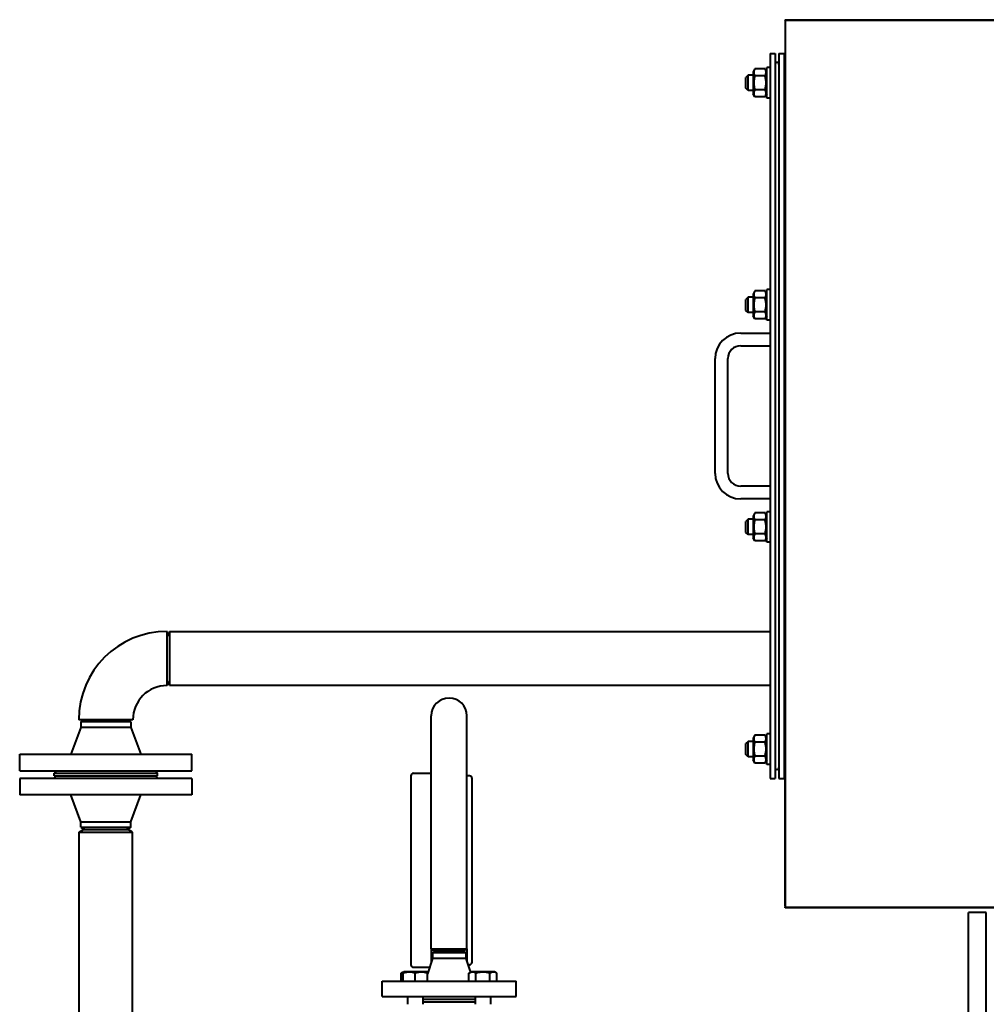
# Model space of a CAD drawing. Header units: millimetres. Extents: x -4428 to 3866, y -3426 to 3855.
# Tile 134 of 191: x 1214 to 1972, y -801 to -29. Entities that reach past the tile are written whole.
import ezdxf

# ---------------------------------------------------------------- set-up
doc = ezdxf.new("R2010")
doc.units = ezdxf.units.MM
doc.linetypes.add('K5LT_BASIC', pattern=[0])
doc.layers.add('Системный слой', color=7, linetype='Continuous')

# ---------------------------------------------------------------- blocks, each defined once
blk = doc.blocks.new('U16')
at = {"layer": 'Системный слой', "color": 150, "linetype": 'K5LT_BASIC', "lineweight": 40, "true_color": 0x0080ff}
for p, q in [((1814.43, -29.45), (3069.43, -29.45)), ((1814.43, -29.95), (1814.43, -29.45)), ((1814.43, -29.95), (1814.43, -724.95)), ((1814.43, -29.95), (2089.43, -29.95)), ((1802.43, -55.95), (1806.43, -55.95)), ((1802.43, -55.95), (1802.43, -623.95)), ((1806.43, -55.95), (1806.43, -623.95)), ((1809.43, -55.95), (1809.43, -623.95)), ((1809.43, -55.95), (1813.43, -55.95)), ((1813.43, -55.95), (1813.43, -623.95)), ((1790.53, -67.98), (1789.13, -70.4)), ((1798.53, -67.98), (1790.53, -67.98)), ((1799.93, -70.4), (1798.53, -67.98)), ((1799.93, -70.4), (1798.53, -67.98)), ((1799.93, -78.95), (1799.93, -66.95)), ((1802.43, -66.95), (1799.93, -66.95)), ((1813.43, -67.98), (1814.43, -67.98)), ((1785.18, -72.95), (1783.43, -74.7)), ((1783.43, -78.95), (1783.43, -74.7)), ((1789.13, -72.95), (1785.18, -72.95)), ((1785.18, -78.95), (1785.18, -72.95)), ((1789.13, -70.4), (1789.13, -87.5)), ((1798.53, -73.47), (1790.53, -73.47)), ((1813.43, -73.47), (1814.43, -73.47)), ((1783.43, -83.2), (1783.43, -78.95)), ((1785.18, -84.95), (1783.43, -83.2)), ((1785.18, -84.95), (1785.18, -78.95)), ((1798.53, -84.44), (1790.53, -84.44)), ((1799.93, -90.95), (1799.93, -78.95)), ((1813.43, -84.44), (1814.43, -84.44)), ((1789.13, -84.95), (1785.18, -84.95)), ((1790.53, -89.92), (1789.13, -87.5)), ((1790.53, -89.92), (1789.13, -87.5)), ((1798.53, -89.92), (1790.53, -89.92)), ((1799.93, -87.5), (1798.53, -89.92)), ((1802.43, -90.95), (1799.93, -90.95)), ((1813.43, -89.92), (1814.43, -89.92)), ((1814.43, -105.95), (1813.43, -105.95)), ((1814.43, -109.95), (1813.43, -109.95)), ((1790.53, -241.98), (1789.13, -244.4)), ((1789.13, -244.4), (1789.13, -261.5)), ((1798.53, -241.98), (1790.53, -241.98)), ((1799.93, -244.4), (1798.53, -241.98)), ((1802.43, -240.95), (1799.93, -240.95)), ((1799.93, -252.95), (1799.93, -240.95)), ((1813.43, -241.98), (1814.43, -241.98)), ((1785.18, -246.95), (1783.43, -248.7)), ((1783.43, -252.95), (1783.43, -248.7)), ((1783.43, -257.2), (1783.43, -252.95)), ((1789.13, -246.95), (1785.18, -246.95)), ((1785.18, -252.95), (1785.18, -246.95)), ((1785.18, -258.95), (1785.18, -252.95)), ((1798.53, -247.47), (1790.53, -247.47)), ((1799.93, -264.95), (1799.93, -252.95)), ((1813.43, -247.47), (1814.43, -247.47)), ((1785.18, -258.95), (1783.43, -257.2)), ((1789.13, -258.95), (1785.18, -258.95)), ((1790.53, -263.92), (1789.13, -261.5)), ((1790.53, -263.92), (1789.13, -261.5)), ((1798.53, -258.44), (1790.53, -258.44)), ((1799.93, -261.5), (1798.53, -263.92)), ((1813.43, -258.44), (1814.43, -258.44)), ((1798.53, -263.92), (1790.53, -263.92)), ((1802.43, -264.95), (1799.93, -264.95)), ((1813.43, -263.92), (1814.43, -263.92)), ((1779.43, -274.95), (1802.43, -274.95)), ((1779.43, -284.95), (1802.43, -284.95)), ((1759.43, -384.95), (1759.43, -294.95)), ((1769.43, -384.95), (1769.43, -294.95)), ((1802.43, -394.95), (1779.43, -394.95)), ((1802.43, -404.95), (1779.43, -404.95)), ((1790.53, -415.98), (1789.13, -418.4)), ((1790.53, -415.98), (1789.13, -418.4)), ((1798.53, -415.98), (1790.53, -415.98)), ((1799.93, -418.4), (1798.53, -415.98)), ((1799.93, -418.4), (1798.53, -415.98)), ((1802.43, -414.95), (1799.93, -414.95)), ((1799.93, -426.95), (1799.93, -414.95)), ((1813.43, -415.98), (1814.43, -415.98)), ((1785.18, -420.95), (1783.43, -422.7)), ((1785.18, -420.95), (1783.43, -422.7)), ((1783.43, -426.95), (1783.43, -422.7)), ((1785.18, -426.95), (1785.18, -420.95)), ((1789.13, -420.95), (1785.18, -420.95)), ((1789.13, -418.4), (1789.13, -435.5)), ((1798.53, -421.47), (1790.53, -421.47)), ((1813.43, -421.47), (1814.43, -421.47)), ((1783.43, -431.2), (1783.43, -426.95)), ((1785.18, -432.95), (1783.43, -431.2)), ((1785.18, -432.95), (1785.18, -426.95)), ((1799.93, -438.95), (1799.93, -426.95)), ((1789.13, -432.95), (1785.18, -432.95)), ((1790.53, -437.92), (1789.13, -435.5)), ((1790.53, -437.92), (1789.13, -435.5)), ((1798.53, -432.44), (1790.53, -432.44)), ((1798.53, -437.92), (1790.53, -437.92)), ((1799.93, -435.5), (1798.53, -437.92)), ((1799.93, -435.5), (1798.53, -437.92)), ((1802.43, -438.95), (1799.93, -438.95)), ((1813.43, -432.44), (1814.43, -432.44)), ((1813.43, -437.92), (1814.43, -437.92)), ((1329.93, -551.15), (1329.93, -508.75)), ((1331.93, -508.95), (1329.93, -512.42)), ((1331.93, -508.95), (1802.43, -508.95)), ((1331.93, -508.95), (1331.93, -550.95)), ((1331.93, -550.95), (1329.93, -547.49)), ((1331.93, -550.95), (1802.43, -550.95)), ((1813.43, -569.95), (1814.43, -569.95)), ((1303.13, -577.95), (1260.73, -577.95)), ((1262.43, -579.69), (1265.43, -577.95)), ((1301.43, -579.69), (1298.43, -577.95)), ((1536.93, -688.95), (1536.93, -574.95)), ((1564.93, -688.95), (1564.93, -574.95)), ((1814.43, -573.95), (1813.43, -573.95)), ((1262.43, -583.95), (1254.43, -604.95)), ((1262.43, -579.69), (1262.43, -583.95)), ((1281.93, -579.69), (1262.43, -579.69)), ((1281.93, -583.95), (1262.43, -583.95)), ((1301.43, -579.69), (1281.93, -579.69)), ((1301.43, -583.95), (1281.93, -583.95)), ((1301.43, -579.69), (1301.43, -583.95)), ((1301.43, -583.95), (1309.43, -604.95)), ((1790.53, -589.98), (1789.13, -592.4)), ((1789.13, -592.4), (1789.13, -609.5)), ((1798.53, -589.98), (1790.53, -589.98)), ((1799.93, -592.4), (1798.53, -589.98)), ((1802.43, -588.95), (1799.93, -588.95)), ((1799.93, -600.95), (1799.93, -588.95)), ((1813.43, -589.98), (1814.43, -589.98)), ((1785.18, -594.95), (1783.43, -596.7)), ((1785.18, -594.95), (1783.43, -596.7)), ((1783.43, -600.95), (1783.43, -596.7)), ((1783.43, -605.2), (1783.43, -600.95)), ((1789.13, -594.95), (1785.18, -594.95)), ((1785.18, -600.95), (1785.18, -594.95)), ((1785.18, -606.95), (1785.18, -600.95)), ((1798.53, -595.47), (1790.53, -595.47)), ((1799.93, -612.95), (1799.93, -600.95)), ((1813.43, -595.47), (1814.43, -595.47)), ((1214.43, -617.95), (1214.43, -604.95)), ((1214.43, -604.95), (1281.93, -604.95)), ((1281.93, -604.95), (1349.43, -604.95)), ((1349.43, -617.95), (1349.43, -604.95)), ((1785.18, -606.95), (1783.43, -605.2)), ((1789.13, -606.95), (1785.18, -606.95)), ((1798.53, -606.44), (1790.53, -606.44)), ((1813.43, -606.44), (1814.43, -606.44)), ((1790.53, -611.92), (1789.13, -609.5)), ((1790.53, -611.92), (1789.13, -609.5)), ((1798.53, -611.92), (1790.53, -611.92)), ((1799.93, -609.5), (1798.53, -611.92)), ((1799.93, -609.5), (1798.53, -611.92)), ((1802.43, -612.95), (1799.93, -612.95)), ((1813.43, -611.92), (1814.43, -611.92)), ((1214.43, -617.95), (1281.93, -617.95)), ((1214.43, -623.95), (1214.43, -636.95)), ((1281.93, -623.95), (1214.43, -623.95)), ((1240.93, -617.95), (1242.93, -619.95)), ((1240.93, -623.95), (1242.93, -621.95)), ((1241.43, -621.95), (1241.43, -619.95)), ((1241.43, -619.95), (1322.43, -619.95)), ((1241.43, -621.95), (1322.43, -621.95)), ((1281.93, -617.95), (1349.43, -617.95)), ((1349.43, -623.95), (1281.93, -623.95)), ((1322.93, -617.95), (1320.93, -619.95)), ((1322.93, -623.95), (1320.93, -621.95)), ((1322.43, -621.95), (1322.43, -619.95)), ((1349.43, -623.95), (1349.43, -636.95)), ((1520.93, -621.95), (1520.93, -769.95)), ((1522.93, -619.95), (1536.93, -619.95)), ((1566.93, -621.95), (1564.93, -621.95)), ((1568.93, -695.95), (1568.93, -623.95)), ((1802.43, -623.95), (1806.43, -623.95)), ((1809.43, -623.95), (1813.43, -623.95)), ((1813.93, -623.95), (1813.93, -723.95)), ((1814.43, -623.95), (1813.93, -623.95)), ((1281.93, -636.95), (1214.43, -636.95)), ((1262.43, -657.95), (1254.43, -636.95)), ((1349.43, -636.95), (1281.93, -636.95)), ((1301.43, -657.95), (1309.43, -636.95)), ((1262.43, -657.95), (1281.93, -657.95)), ((1262.43, -662.22), (1262.43, -657.95)), ((1262.43, -662.22), (1265.43, -663.95)), ((1262.43, -662.22), (1281.93, -662.22)), ((1281.93, -657.95), (1301.43, -657.95)), ((1281.93, -662.22), (1301.43, -662.22)), ((1301.43, -662.22), (1298.43, -663.95)), ((1301.43, -662.22), (1301.43, -657.95)), ((1260.93, -665.95), (1264.39, -663.95)), ((1260.93, -1792.06), (1260.93, -665.95)), ((1260.93, -665.95), (1281.93, -665.95)), ((1264.39, -663.95), (1281.93, -663.95)), ((1281.93, -663.95), (1299.47, -663.95)), ((1281.93, -665.95), (1302.93, -665.95)), ((1302.93, -665.95), (1299.47, -663.95)), ((1302.93, -1702.08), (1302.93, -665.95)), ((1536.93, -757.45), (1536.93, -688.95)), ((1564.93, -757.45), (1564.93, -688.95)), ((1568.93, -767.95), (1568.93, -695.95)), ((1814.43, -723.95), (1813.93, -723.95)), ((1814.43, -725.45), (1814.43, -724.95)), ((1814.43, -724.95), (2089.43, -724.95)), ((3069.43, -725.45), (1814.43, -725.45)), ((1957.93, -798.95), (1957.93, -728.95)), ((1971.93, -728.95), (1957.93, -728.95)), ((1971.93, -798.95), (1971.93, -728.95)), ((1536.93, -757.45), (1536.93, -767.95)), ((1536.93, -757.45), (1539.53, -758.95)), ((1536.93, -757.45), (1550.93, -757.45)), ((1537.93, -760.69), (1540.93, -758.95)), ((1537.93, -760.69), (1537.93, -764.95)), ((1563.93, -760.69), (1537.93, -760.69)), ((1539.53, -758.95), (1550.93, -758.95)), ((1550.93, -757.45), (1564.93, -757.45)), ((1550.93, -758.95), (1562.33, -758.95)), ((1563.93, -760.69), (1560.93, -758.95)), ((1564.93, -757.45), (1562.33, -758.95)), ((1563.93, -760.69), (1563.93, -764.95)), ((1564.93, -757.45), (1564.93, -767.95)), ((1537.93, -764.95), (1533.91, -777)), ((1563.93, -764.95), (1537.93, -764.95)), ((1563.93, -764.95), (1567.59, -775.93)), ((1566.93, -769.95), (1565.6, -769.95)), ((1513.44, -776.58), (1515.39, -775.45)), ((1513.44, -782.95), (1513.44, -776.58)), ((1514.91, -775.73), (1515.39, -775.45)), ((1514.91, -776.58), (1514.91, -775.73)), ((1514.91, -782.95), (1514.91, -776.58)), ((1533.44, -775.45), (1515.39, -775.45)), ((1522.93, -771.95), (1535.6, -771.95)), ((1524.41, -782.95), (1524.41, -776.58)), ((1533.91, -775.73), (1533.44, -775.45)), ((1534.27, -775.93), (1533.44, -775.45)), ((1533.91, -775.73), (1533.91, -776.58)), ((1533.91, -782.95), (1533.91, -776.58)), ((1566.48, -776.58), (1568.42, -775.45)), ((1566.48, -782.95), (1566.48, -776.58)), ((1567.95, -775.73), (1568.42, -775.45)), ((1586.47, -775.45), (1568.42, -775.45)), ((1571.96, -782.95), (1571.96, -776.58)), ((1582.93, -782.95), (1582.93, -776.58)), ((1588.42, -776.58), (1586.47, -775.45)), ((1586.95, -775.73), (1586.47, -775.45)), ((1588.42, -782.95), (1588.42, -776.58)), ((1498.43, -794.95), (1498.43, -782.95)), ((1498.43, -782.95), (1603.43, -782.95)), ((1603.43, -794.95), (1603.43, -782.95)), ((1498.43, -794.95), (1603.43, -794.95)), ((1518.41, -794.95), (1518.41, -800.95)), ((1530.41, -794.95), (1530.41, -800.95)), ((1530.41, -796.95), (1542.17, -796.95)), ((1530.41, -798.95), (1542.17, -798.95)), ((1542.17, -796.95), (1571.45, -796.95)), ((1542.17, -798.95), (1571.45, -798.95)), ((1571.45, -794.95), (1571.45, -800.95)), ((1583.45, -794.95), (1583.45, -800.95)), ((1957.93, -938.6), (1957.93, -798.95)), ((1971.93, -931.06), (1971.93, -798.95))]:
    blk.add_line(p, q, dxfattribs=at)
for centre, radius, start, end in [((1807.93, -64.45), 1.5, 0, 180), ((1779.43, -294.95), 20, 90, 180), ((1779.43, -294.95), 10, 90, 180), ((1779.43, -384.95), 20, 180, 270), ((1779.43, -384.95), 10, 180, 270), ((1329.93, -577.95), 69.2, 90, 180), ((1329.93, -577.95), 26.8, 90, 180), ((1550.93, -574.95), 14, 90, 180), ((1550.93, -574.95), 14, 0, 90), ((1807.93, -615.45), 1.5, 180, 0), ((1522.93, -621.95), 2, 90, 180), ((1566.93, -623.95), 2, 0, 90), ((1522.93, -769.95), 2, 180, 270), ((1566.93, -767.95), 2, 270, 0)]:
    blk.add_arc(centre, radius, start, end, dxfattribs=at)
for points, knots in [([(1790.53, -67.98), (1790.35, -68.29), (1790.11, -68.76), (1789.9, -69.35), (1789.79, -69.73), (1789.73, -70.06), (1789.69, -70.39), (1789.68, -70.7), (1789.69, -71.02), (1789.72, -71.32), (1789.78, -71.64), (1789.87, -72.01), (1790.08, -72.62), (1790.33, -73.13), (1790.53, -73.47)], [0, 0, 0, 0, 2.598015, 3.881107, 4.839601, 5.73075, 6.542456, 7.499701, 8.245263, 9.112845, 9.974779, 10.829749, 12.096374, 15, 15, 15, 15]), ([(1798.53, -73.47), (1798.71, -73.16), (1798.95, -72.69), (1799.16, -72.11), (1799.27, -71.72), (1799.33, -71.39), (1799.37, -71.06), (1799.39, -70.75), (1799.38, -70.44), (1799.34, -70.13), (1799.28, -69.81), (1799.19, -69.44), (1798.98, -68.83), (1798.73, -68.33), (1798.53, -67.98)], [0, 0, 0, 0, 2.598015, 3.881107, 4.839601, 5.73075, 6.542456, 7.499701, 8.245263, 9.112845, 9.974779, 10.829749, 12.096374, 15, 15, 15, 15]), ([(1790.53, -73.47), (1790.46, -73.72), (1790.32, -74.22), (1790.12, -75.03), (1789.95, -75.9), (1789.8, -76.84), (1789.74, -77.52), (1789.71, -77.94), (1789.69, -78.22), (1789.68, -78.65), (1789.68, -79.18), (1789.69, -79.69), (1789.72, -80.17), (1789.76, -80.64), (1789.84, -81.3), (1789.98, -82.19), (1790.21, -83.3), (1790.42, -84.06), (1790.53, -84.44)], [0, 0, 0, 0, 2.939947, 5.879893, 9.40783, 12.935766, 16.692627, 17.123365, 17.687913, 19.835521, 21.98313, 23.782738, 25.582346, 27.381955, 29.181563, 33.055753, 37.527877, 42, 42, 42, 42]), ([(1798.53, -84.44), (1798.61, -84.19), (1798.74, -83.69), (1798.94, -82.88), (1799.11, -82.01), (1799.26, -81.07), (1799.32, -80.39), (1799.35, -79.97), (1799.37, -79.69), (1799.38, -79.26), (1799.38, -78.73), (1799.37, -78.22), (1799.34, -77.74), (1799.3, -77.26), (1799.22, -76.61), (1799.08, -75.72), (1798.85, -74.61), (1798.64, -73.85), (1798.53, -73.47)], [0, 0, 0, 0, 2.939947, 5.879893, 9.40783, 12.935766, 16.692627, 17.123365, 17.687913, 19.835521, 21.98313, 23.782738, 25.582346, 27.381955, 29.181563, 33.055753, 37.527877, 42, 42, 42, 42]), ([(1790.53, -84.44), (1790.35, -84.75), (1790.11, -85.21), (1789.9, -85.8), (1789.79, -86.19), (1789.73, -86.52), (1789.69, -86.84), (1789.68, -87.16), (1789.69, -87.47), (1789.72, -87.78), (1789.78, -88.1), (1789.87, -88.46), (1790.08, -89.08), (1790.33, -89.58), (1790.53, -89.92)], [0, 0, 0, 0, 2.598015, 3.881107, 4.839601, 5.73075, 6.542456, 7.499701, 8.245263, 9.112845, 9.974779, 10.829749, 12.096374, 15, 15, 15, 15]), ([(1798.53, -89.92), (1798.71, -89.62), (1798.95, -89.15), (1799.16, -88.56), (1799.27, -88.18), (1799.33, -87.85), (1799.37, -87.52), (1799.39, -87.21), (1799.38, -86.89), (1799.34, -86.58), (1799.28, -86.27), (1799.19, -85.9), (1798.98, -85.29), (1798.73, -84.78), (1798.53, -84.44)], [0, 0, 0, 0, 2.598015, 3.881107, 4.839601, 5.73075, 6.542456, 7.499701, 8.245263, 9.112845, 9.974779, 10.829749, 12.096374, 15, 15, 15, 15]), ([(1790.53, -241.98), (1790.35, -242.29), (1790.11, -242.76), (1789.9, -243.35), (1789.79, -243.73), (1789.73, -244.06), (1789.69, -244.39), (1789.68, -244.7), (1789.69, -245.02), (1789.72, -245.32), (1789.78, -245.64), (1789.87, -246.01), (1790.08, -246.62), (1790.33, -247.13), (1790.53, -247.47)], [0, 0, 0, 0, 2.598015, 3.881107, 4.839601, 5.73075, 6.542456, 7.499701, 8.245263, 9.112845, 9.974779, 10.829749, 12.096374, 15, 15, 15, 15]), ([(1798.53, -247.47), (1798.71, -247.16), (1798.95, -246.69), (1799.16, -246.11), (1799.27, -245.72), (1799.33, -245.39), (1799.37, -245.06), (1799.39, -244.75), (1799.38, -244.44), (1799.34, -244.13), (1799.28, -243.81), (1799.19, -243.44), (1798.98, -242.83), (1798.73, -242.33), (1798.53, -241.98)], [0, 0, 0, 0, 2.598015, 3.881107, 4.839601, 5.73075, 6.542456, 7.499701, 8.245263, 9.112845, 9.974779, 10.829749, 12.096374, 15, 15, 15, 15]), ([(1790.53, -247.47), (1790.46, -247.72), (1790.32, -248.22), (1790.12, -249.03), (1789.95, -249.9), (1789.8, -250.84), (1789.74, -251.52), (1789.71, -251.94), (1789.69, -252.22), (1789.68, -252.65), (1789.68, -253.18), (1789.69, -253.69), (1789.72, -254.17), (1789.76, -254.64), (1789.84, -255.3), (1789.98, -256.19), (1790.21, -257.3), (1790.42, -258.06), (1790.53, -258.44)], [0, 0, 0, 0, 2.939947, 5.879893, 9.40783, 12.935766, 16.692627, 17.123365, 17.687913, 19.835521, 21.98313, 23.782738, 25.582346, 27.381955, 29.181563, 33.055753, 37.527877, 42, 42, 42, 42]), ([(1798.53, -258.44), (1798.61, -258.19), (1798.74, -257.69), (1798.94, -256.88), (1799.11, -256.01), (1799.26, -255.07), (1799.32, -254.39), (1799.35, -253.97), (1799.37, -253.69), (1799.38, -253.26), (1799.38, -252.73), (1799.37, -252.22), (1799.34, -251.74), (1799.3, -251.26), (1799.22, -250.61), (1799.08, -249.72), (1798.85, -248.61), (1798.64, -247.85), (1798.53, -247.47)], [0, 0, 0, 0, 2.939947, 5.879893, 9.40783, 12.935766, 16.692627, 17.123365, 17.687913, 19.835521, 21.98313, 23.782738, 25.582346, 27.381955, 29.181563, 33.055753, 37.527877, 42, 42, 42, 42]), ([(1790.53, -258.44), (1790.35, -258.75), (1790.11, -259.21), (1789.9, -259.8), (1789.79, -260.19), (1789.73, -260.52), (1789.69, -260.84), (1789.68, -261.16), (1789.69, -261.47), (1789.72, -261.78), (1789.78, -262.1), (1789.87, -262.46), (1790.08, -263.08), (1790.33, -263.58), (1790.53, -263.92)], [0, 0, 0, 0, 2.598015, 3.881107, 4.839601, 5.73075, 6.542456, 7.499701, 8.245263, 9.112845, 9.974779, 10.829749, 12.096374, 15, 15, 15, 15]), ([(1798.53, -263.92), (1798.71, -263.62), (1798.95, -263.15), (1799.16, -262.56), (1799.27, -262.18), (1799.33, -261.85), (1799.37, -261.52), (1799.39, -261.21), (1799.38, -260.89), (1799.34, -260.58), (1799.28, -260.27), (1799.19, -259.9), (1798.98, -259.29), (1798.73, -258.78), (1798.53, -258.44)], [0, 0, 0, 0, 2.598015, 3.881107, 4.839601, 5.73075, 6.542456, 7.499701, 8.245263, 9.112845, 9.974779, 10.829749, 12.096374, 15, 15, 15, 15]), ([(1790.53, -415.98), (1790.35, -416.29), (1790.11, -416.76), (1789.9, -417.35), (1789.79, -417.73), (1789.73, -418.06), (1789.69, -418.39), (1789.68, -418.7), (1789.69, -419.02), (1789.72, -419.32), (1789.78, -419.64), (1789.87, -420.01), (1790.08, -420.62), (1790.33, -421.13), (1790.53, -421.47)], [0, 0, 0, 0, 2.598015, 3.881107, 4.839601, 5.73075, 6.542456, 7.499701, 8.245263, 9.112845, 9.974779, 10.829749, 12.096374, 15, 15, 15, 15]), ([(1798.53, -421.47), (1798.71, -421.16), (1798.95, -420.69), (1799.16, -420.11), (1799.27, -419.72), (1799.33, -419.39), (1799.37, -419.06), (1799.39, -418.75), (1799.38, -418.44), (1799.34, -418.13), (1799.28, -417.81), (1799.19, -417.44), (1798.98, -416.83), (1798.73, -416.33), (1798.53, -415.98)], [0, 0, 0, 0, 2.598015, 3.881107, 4.839601, 5.73075, 6.542456, 7.499701, 8.245263, 9.112845, 9.974779, 10.829749, 12.096374, 15, 15, 15, 15]), ([(1790.53, -421.47), (1790.46, -421.72), (1790.32, -422.22), (1790.12, -423.03), (1789.95, -423.9), (1789.8, -424.84), (1789.74, -425.52), (1789.71, -425.94), (1789.69, -426.22), (1789.68, -426.65), (1789.68, -427.18), (1789.69, -427.69), (1789.72, -428.17), (1789.76, -428.64), (1789.84, -429.3), (1789.98, -430.19), (1790.21, -431.3), (1790.42, -432.06), (1790.53, -432.44)], [0, 0, 0, 0, 2.939947, 5.879893, 9.40783, 12.935766, 16.692627, 17.123365, 17.687913, 19.835521, 21.98313, 23.782738, 25.582346, 27.381955, 29.181563, 33.055753, 37.527877, 42, 42, 42, 42]), ([(1798.53, -432.44), (1798.61, -432.19), (1798.74, -431.69), (1798.94, -430.88), (1799.11, -430.01), (1799.26, -429.07), (1799.32, -428.39), (1799.35, -427.97), (1799.37, -427.69), (1799.38, -427.26), (1799.38, -426.73), (1799.37, -426.22), (1799.34, -425.74), (1799.3, -425.26), (1799.22, -424.61), (1799.08, -423.72), (1798.85, -422.61), (1798.64, -421.85), (1798.53, -421.47)], [0, 0, 0, 0, 2.939947, 5.879893, 9.40783, 12.935766, 16.692627, 17.123365, 17.687913, 19.835521, 21.98313, 23.782738, 25.582346, 27.381955, 29.181563, 33.055753, 37.527877, 42, 42, 42, 42]), ([(1790.53, -432.44), (1790.35, -432.75), (1790.11, -433.21), (1789.9, -433.8), (1789.79, -434.19), (1789.73, -434.52), (1789.69, -434.84), (1789.68, -435.16), (1789.69, -435.47), (1789.72, -435.78), (1789.78, -436.1), (1789.87, -436.46), (1790.08, -437.08), (1790.33, -437.58), (1790.53, -437.92)], [0, 0, 0, 0, 2.598015, 3.881107, 4.839601, 5.73075, 6.542456, 7.499701, 8.245263, 9.112845, 9.974779, 10.829749, 12.096374, 15, 15, 15, 15]), ([(1798.53, -437.92), (1798.71, -437.62), (1798.95, -437.15), (1799.16, -436.56), (1799.27, -436.18), (1799.33, -435.85), (1799.37, -435.52), (1799.39, -435.21), (1799.38, -434.89), (1799.34, -434.58), (1799.28, -434.27), (1799.19, -433.9), (1798.98, -433.29), (1798.73, -432.78), (1798.53, -432.44)], [0, 0, 0, 0, 2.598015, 3.881107, 4.839601, 5.73075, 6.542456, 7.499701, 8.245263, 9.112845, 9.974779, 10.829749, 12.096374, 15, 15, 15, 15]), ([(1790.53, -589.98), (1790.35, -590.29), (1790.11, -590.76), (1789.9, -591.35), (1789.79, -591.73), (1789.73, -592.06), (1789.69, -592.39), (1789.68, -592.7), (1789.69, -593.02), (1789.72, -593.32), (1789.78, -593.64), (1789.87, -594.01), (1790.08, -594.62), (1790.33, -595.13), (1790.53, -595.47)], [0, 0, 0, 0, 2.598015, 3.881107, 4.839601, 5.73075, 6.542456, 7.499701, 8.245263, 9.112845, 9.974779, 10.829749, 12.096374, 15, 15, 15, 15]), ([(1798.53, -595.47), (1798.71, -595.16), (1798.95, -594.69), (1799.16, -594.11), (1799.27, -593.72), (1799.33, -593.39), (1799.37, -593.06), (1799.39, -592.75), (1799.38, -592.44), (1799.34, -592.13), (1799.28, -591.81), (1799.19, -591.44), (1798.98, -590.83), (1798.73, -590.33), (1798.53, -589.98)], [0, 0, 0, 0, 2.598015, 3.881107, 4.839601, 5.73075, 6.542456, 7.499701, 8.245263, 9.112845, 9.974779, 10.829749, 12.096374, 15, 15, 15, 15]), ([(1790.53, -595.47), (1790.46, -595.72), (1790.32, -596.22), (1790.12, -597.03), (1789.95, -597.9), (1789.8, -598.84), (1789.74, -599.52), (1789.71, -599.94), (1789.69, -600.22), (1789.68, -600.65), (1789.68, -601.18), (1789.69, -601.69), (1789.72, -602.17), (1789.76, -602.64), (1789.84, -603.3), (1789.98, -604.19), (1790.21, -605.3), (1790.42, -606.06), (1790.53, -606.44)], [0, 0, 0, 0, 2.939947, 5.879893, 9.40783, 12.935766, 16.692627, 17.123365, 17.687913, 19.835521, 21.98313, 23.782738, 25.582346, 27.381955, 29.181563, 33.055753, 37.527877, 42, 42, 42, 42]), ([(1798.53, -606.44), (1798.61, -606.19), (1798.74, -605.69), (1798.94, -604.88), (1799.11, -604.01), (1799.26, -603.07), (1799.32, -602.39), (1799.35, -601.97), (1799.37, -601.69), (1799.38, -601.26), (1799.38, -600.73), (1799.37, -600.22), (1799.34, -599.74), (1799.3, -599.26), (1799.22, -598.61), (1799.08, -597.72), (1798.85, -596.61), (1798.64, -595.85), (1798.53, -595.47)], [0, 0, 0, 0, 2.939947, 5.879893, 9.40783, 12.935766, 16.692627, 17.123365, 17.687913, 19.835521, 21.98313, 23.782738, 25.582346, 27.381955, 29.181563, 33.055753, 37.527877, 42, 42, 42, 42]), ([(1790.53, -606.44), (1790.35, -606.75), (1790.11, -607.21), (1789.9, -607.8), (1789.79, -608.19), (1789.73, -608.52), (1789.69, -608.84), (1789.68, -609.16), (1789.69, -609.47), (1789.72, -609.78), (1789.78, -610.1), (1789.87, -610.46), (1790.08, -611.08), (1790.33, -611.58), (1790.53, -611.92)], [0, 0, 0, 0, 2.598015, 3.881107, 4.839601, 5.73075, 6.542456, 7.499701, 8.245263, 9.112845, 9.974779, 10.829749, 12.096374, 15, 15, 15, 15]), ([(1798.53, -611.92), (1798.71, -611.62), (1798.95, -611.15), (1799.16, -610.56), (1799.27, -610.18), (1799.33, -609.85), (1799.37, -609.52), (1799.39, -609.21), (1799.38, -608.89), (1799.34, -608.58), (1799.28, -608.27), (1799.19, -607.9), (1798.98, -607.29), (1798.73, -606.78), (1798.53, -606.44)], [0, 0, 0, 0, 2.598015, 3.881107, 4.839601, 5.73075, 6.542456, 7.499701, 8.245263, 9.112845, 9.974779, 10.829749, 12.096374, 15, 15, 15, 15]), ([(1514.91, -775.92), (1514.76, -775.97), (1514.49, -776.06), (1514, -776.27), (1513.67, -776.45), (1513.44, -776.58)], [0, 0, 0, 0, 1.912507, 3.220306, 6, 6, 6, 6]), ([(1524.41, -776.58), (1524.09, -776.47), (1523.55, -776.3), (1522.75, -776.1), (1522.03, -775.94), (1521.43, -775.85), (1520.9, -775.79), (1520.36, -775.74), (1519.69, -775.72), (1519.13, -775.74), (1518.57, -775.77), (1517.98, -775.84), (1517.16, -775.97), (1516.13, -776.2), (1515.36, -776.43), (1514.91, -776.58)], [0, 0, 0, 0, 1.679816, 2.780687, 4.100621, 5.29978, 5.785161, 6.773962, 7.999819, 9.102067, 9.530451, 10.806592, 12.055167, 13.667644, 16, 16, 16, 16]), ([(1533.91, -776.58), (1533.59, -776.47), (1533.05, -776.3), (1532.25, -776.1), (1531.53, -775.94), (1530.93, -775.85), (1530.4, -775.79), (1529.86, -775.74), (1529.19, -775.72), (1528.63, -775.74), (1528.07, -775.77), (1527.48, -775.84), (1526.66, -775.97), (1525.63, -776.2), (1524.86, -776.43), (1524.41, -776.58)], [0, 0, 0, 0, 1.679816, 2.780687, 4.100621, 5.29978, 5.785161, 6.773962, 7.999819, 9.102067, 9.530451, 10.806592, 12.055167, 13.667644, 16, 16, 16, 16]), ([(1571.96, -776.58), (1571.72, -776.44), (1571.32, -776.23), (1570.79, -776.01), (1570.38, -775.88), (1570, -775.8), (1569.62, -775.74), (1569.23, -775.72), (1568.86, -775.74), (1568.49, -775.79), (1568.1, -775.87), (1567.54, -776.05), (1567, -776.29), (1566.61, -776.5), (1566.48, -776.58)], [0, 0, 0, 0, 2.031939, 3.311633, 4.396645, 5.423589, 6.350589, 7.49983, 8.533187, 9.335775, 10.524184, 11.684847, 13.915004, 15, 15, 15, 15]), ([(1582.93, -776.58), (1582.68, -776.5), (1582.02, -776.32), (1580.84, -776.05), (1579.64, -775.86), (1578.72, -775.77), (1578.21, -775.74), (1577.87, -775.73), (1577.6, -775.73), (1577.3, -775.73), (1576.92, -775.74), (1576.47, -775.76), (1575.82, -775.8), (1574.88, -775.91), (1573.81, -776.11), (1572.81, -776.34), (1572.24, -776.5), (1571.96, -776.58)], [0, 0, 0, 0, 3.152296, 8.024027, 14.430358, 17.4743, 18.996271, 20.518242, 21.409855, 22.301468, 24.084694, 25.867919, 27.651145, 31.792504, 37.072525, 40.536262, 44, 44, 44, 44]), ([(1588.42, -776.58), (1588.18, -776.44), (1587.78, -776.23), (1587.25, -776.01), (1586.83, -775.88), (1586.46, -775.8), (1586.07, -775.74), (1585.69, -775.72), (1585.32, -775.74), (1584.95, -775.79), (1584.56, -775.87), (1584, -776.05), (1583.46, -776.29), (1583.06, -776.5), (1582.93, -776.58)], [0, 0, 0, 0, 2.031939, 3.311633, 4.396645, 5.423589, 6.350589, 7.49983, 8.533187, 9.335775, 10.524184, 11.684847, 13.915004, 15, 15, 15, 15])]:
    blk.add_open_spline(points, degree=3, knots=knots, dxfattribs=at)
blk.add_open_spline([(1534.24, -776.03), (1534.13, -775.99), (1534.02, -775.95), (1533.91, -775.92)], degree=3, dxfattribs=at)

msp = doc.modelspace()

# ---------------------------------------------------------------- block references
at = {"layer": 'Системный слой'}
msp.add_blockref('U16', (0, 0), dxfattribs=at)

doc.saveas('drawing.dxf')
